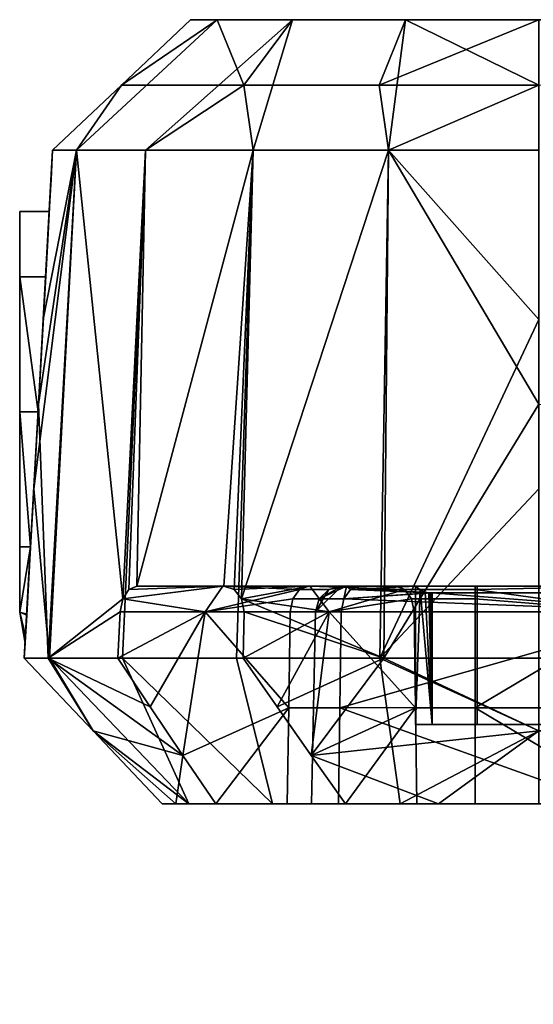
# Model space of a CAD drawing. Header units: millimetres. Extents: x 361 to 639, y 52 to 64.
# Tile 1 of 35: x 360.79 to 366.69, y 52.12 to 63.42. Entities that reach past the tile are written whole.
import ezdxf

# ---------------------------------------------------------------- set-up
doc = ezdxf.new("R2010")
doc.units = ezdxf.units.MM
doc.layers.add('NEOmini_Filter', color=7, linetype='Continuous', true_color=0x000000)

msp = doc.modelspace()

# ---------------------------------------------------------------- meshes
at = {"layer": 'NEOmini_Filter', "color": 18, "true_color": 0x000000}
mesh = msp.add_polyface(dxfattribs=at)
corners = [(361.961, 62.667, -111.45), (362.753, 63.416, -86.17), (362.753, 63.416, -111.45), (362.753, 63.416, -60.89), (361.169, 61.919, -48.25), (361.961, 62.667, 14.95), (362.753, 63.416, -35.61), (362.753, 63.416, 14.95), (362.753, 63.416, -10.33), (361.169, 61.919, -98.81), (361.169, 61.919, -111.45), (361.169, 61.919, -86.17), (361.169, 61.919, -73.53), (361.169, 61.919, -60.89), (361.169, 61.919, -35.61), (361.169, 61.919, -22.97), (361.169, 61.919, -10.33), (361.169, 61.919, 2.31), (361.169, 61.919, 14.95), (363.924, 63.416, 17.776), (363.057, 63.416, 16.48), (361.443, 61.919, 16.674), (362.235, 61.919, 18.23), (361.961, 62.667, 14.95), (362.753, 63.416, 14.95), (361.169, 61.919, 14.95), (363.47, 61.919, 19.465), (361.123, 61.086, -3.107), (361.169, 61.919, 14.95), (361.169, 61.919, 2.31), (361.123, 61.086, -21.164), (361.169, 61.919, -10.33), (361.169, 61.919, -22.97), (361.169, 61.919, -35.61), (361.123, 61.086, -39.221), (361.169, 61.919, -48.25), (361.169, 61.919, -60.89), (361.169, 61.919, -73.53), (361.123, 61.086, -75.336), (361.123, 61.086, -57.279), (361.146, 61.504, -86.285), (361.151, 61.585, -86.7), (361.151, 61.585, -88.25), (361.169, 61.919, -86.17), (361.151, 61.585, -89.8), (361.169, 61.919, -98.81), (361.133, 61.261, -85.918), (361.112, 60.894, -85.674), (361.146, 61.505, -90.213), (361.123, 61.086, -93.393), (361.133, 61.262, -90.581), (361.169, 61.919, -111.45), (361.112, 60.896, -90.825), (361.961, 62.667, -111.45), (362.753, 63.416, -111.45), (363.057, 63.416, -112.98), (363.364, 62.667, -114.836), (361.443, 61.919, -113.174), (361.169, 61.919, -111.45), (362.235, 61.919, -114.73), (363.47, 61.919, -115.965), (361.443, 61.919, -113.174), (361.007, 59.005, -111.45), (361.169, 61.919, -111.45), (361.13, 61.216, -89.8), (361.146, 61.505, -90.213), (361.133, 61.262, -90.581), (361.13, 61.216, -88.25), (361.151, 61.585, -89.8), (361.151, 61.585, -88.25), (361.151, 61.585, -86.7), (361.13, 61.216, -86.7), (361.133, 61.261, -85.918), (361.146, 61.504, -86.285), (361.13, 61.216, -88.25), (361.13, 61.216, -89.8), (360.791, 61.216, -89.8), (360.791, 61.216, -88.25), (360.791, 61.216, -86.7), (361.13, 61.216, -86.7)]
mesh.append_faces([[corners[k] for k in face] for face in [(0, 1, 2, 2), (3, 1, 0, 0), (0, 4, 5, 5), (6, 3, 0, 0), (7, 8, 5, 5), (6, 5, 8, 8), (6, 0, 5, 5), (9, 0, 10, 10), (0, 9, 11, 11), (0, 12, 13, 13), (0, 13, 4, 4), (0, 11, 12, 12), (5, 14, 15, 15), (5, 16, 17, 17), (5, 17, 18, 18), (5, 15, 16, 16), (5, 4, 14, 14), (19, 20, 21, 22), (23, 20, 24, 24), (21, 23, 25, 25), (21, 20, 23, 23), (26, 19, 22, 22), (27, 28, 29, 29), (30, 31, 32, 32), (27, 29, 31, 31), (30, 27, 31, 31), (32, 33, 34, 30), (34, 33, 35, 35), (36, 37, 38, 39), (39, 35, 36, 36), (35, 39, 34, 34), (38, 37, 40, 40), (37, 41, 40, 40), (42, 41, 43, 43), (43, 44, 42, 42), (44, 43, 45, 45), (46, 47, 38, 38), (40, 46, 38, 38), (37, 43, 41, 41), (48, 49, 50, 50), (45, 49, 48, 48), (45, 48, 44, 44), (51, 49, 45, 45), (49, 52, 50, 50), (53, 54, 55, 55), (53, 55, 56, 56), (57, 58, 53, 53), (53, 56, 59, 57), (59, 56, 60, 60), (61, 62, 63, 63), (64, 65, 66, 66), (67, 68, 64, 64), (65, 64, 68, 68), (69, 68, 67, 67), (70, 69, 71, 71), (72, 73, 71, 71), (70, 71, 73, 73), (71, 69, 67, 67), (74, 75, 76, 77), (77, 78, 79, 74)]], dxfattribs={"color": 18})
mesh = msp.add_polyface(dxfattribs=at)
corners = [(366.75, 63.416, 18.947), (377.946, 63.415, 11.352), (362.753, 63.416, 14.95), (365.22, 63.416, 18.643), (363.924, 63.416, 17.776), (363.057, 63.416, 16.48), (372.287, 63.414, 6.839), (370.349, 63.415, 3.756), (369.146, 63.415, 0.318), (368.738, 63.417, -25.775), (362.753, 63.416, -10.33), (368.738, 63.417, -3.301), (362.753, 63.416, -35.61), (368.739, 63.417, -48.249), (362.753, 63.416, -86.17), (368.739, 63.417, -70.723), (368.739, 63.418, -93.197), (369.146, 63.416, -96.816), (362.753, 63.416, -60.89), (362.753, 63.416, -111.45), (370.348, 63.415, -100.254), (372.286, 63.414, -103.338), (374.861, 63.414, -105.913), (363.057, 63.416, -112.98), (366.75, 63.416, -115.447), (363.924, 63.416, -114.276), (365.22, 63.416, -115.143), (366.75, 62.667, 19.739), (366.75, 63.416, 18.947), (365.22, 63.416, 18.643), (365.026, 61.919, 20.257), (366.75, 61.919, 20.531), (363.47, 61.919, 19.465), (363.924, 63.416, 17.776), (365.026, 61.919, 20.257), (366.75, 59.976, 20.639), (366.75, 61.919, 20.531), (364.925, 56.091, 20.567), (363.47, 61.919, 19.465), (363.278, 56.091, 19.728), (366.75, 56.091, 20.856), (366.75, 58.033, 20.748), (368.815, 63.416, -3.046), (370.107, 63.088, -3.066), (368.738, 63.417, -3.301), (370.17, 63.051, -3.3), (369.146, 63.415, 0.318), (370.17, 63.053, -48.25), (368.739, 63.417, -48.249), (368.738, 63.417, -25.775), (368.739, 63.417, -70.723), (370.17, 63.051, -3.3), (368.738, 63.417, -3.301), (370.17, 63.054, -93.2), (368.739, 63.418, -93.197), (369.146, 63.416, -96.816), (368.739, 63.418, -93.197), (370.17, 63.054, -93.2), (363.364, 62.667, -114.836), (363.057, 63.416, -112.98), (363.924, 63.416, -114.276), (364.917, 62.667, -115.874), (365.22, 63.416, -115.143), (366.75, 62.667, -116.239), (366.75, 63.416, -115.447), (365.026, 61.919, -116.757), (363.47, 61.919, -115.965), (366.75, 61.919, -117.031), (366.75, 59.005, -117.193), (365.026, 61.919, -116.757), (366.75, 61.919, -117.031), (363.338, 56.77, -116.225), (363.47, 61.919, -115.965), (364.97, 56.091, -117.082), (363.254, 56.876, -116.156), (365.336, 56.916, -109.636), (364.694, 56.916, -107.982), (364.487, 56.916, -108.481), (365.336, 56.916, -111.932), (364.487, 56.916, -110.33), (368.348, 56.916, -112.639), (367.87, 56.916, -113.713), (369.719, 56.916, -113.713), (370.218, 56.916, -113.506), (370.653, 56.916, -112.639)]
mesh.append_faces([[corners[k] for k in face] for face in [(0, 1, 2, 2), (3, 0, 4, 4), (0, 2, 5, 5), (4, 0, 5, 5), (2, 6, 7, 7), (8, 2, 7, 7), (9, 10, 11, 11), (8, 11, 10, 10), (10, 9, 12, 12), (8, 10, 2, 2), (9, 13, 12, 12), (14, 15, 16, 16), (14, 16, 17, 17), (15, 14, 18, 18), (12, 13, 18, 18), (13, 15, 18, 18), (19, 14, 17, 17), (20, 21, 19, 19), (21, 22, 19, 19), (23, 24, 25, 25), (25, 24, 26, 26), (19, 24, 23, 23), (19, 17, 20, 20), (27, 28, 29, 29), (30, 27, 29, 29), (27, 30, 31, 31), (32, 30, 29, 33), (34, 35, 36, 36), (37, 35, 34, 34), (34, 38, 39, 37), (37, 40, 41, 41), (35, 37, 41, 41), (42, 43, 44, 44), (45, 44, 43, 43), (46, 42, 44, 44), (46, 43, 42, 42), (47, 48, 49, 49), (47, 50, 48, 48), (51, 49, 52, 52), (47, 53, 50, 50), (53, 54, 50, 50), (51, 47, 49, 49), (55, 56, 57, 57), (58, 59, 60, 60), (61, 58, 60, 62), (63, 61, 64, 64), (62, 64, 61, 61), (58, 61, 65, 66), (65, 63, 67, 67), (65, 61, 63, 63), (68, 69, 70, 70), (69, 71, 72, 72), (68, 73, 69, 69), (71, 74, 72, 72), (73, 71, 69, 69), (75, 76, 77, 77), (78, 75, 79, 79), (80, 81, 82, 82), (83, 84, 80, 80), (82, 83, 80, 80)]], dxfattribs={"color": 18})
mesh = msp.add_polyface(dxfattribs=at)
corners = [(381.384, 63.416, 12.554), (377.946, 63.415, 11.352), (366.75, 63.416, 18.947), (362.753, 63.416, 14.95), (374.862, 63.414, 9.414), (372.287, 63.414, 6.839), (366.75, 63.416, -115.447), (362.753, 63.416, -111.45), (377.944, 63.415, -107.851), (366.75, 59.005, -117.193), (387.051, 56.091, -117.356), (366.75, 56.091, -117.356), (370.542, 63.053, 0), (375.061, 60.397, -3.3), (370.17, 63.051, -3.3), (371.638, 63.054, 3.135), (370.349, 63.415, 3.756), (373.405, 63.054, 5.947), (370.107, 63.088, -3.066), (370.542, 63.053, 0), (370.17, 63.051, -3.3), (369.146, 63.415, 0.318), (372.287, 63.414, 6.839), (370.17, 63.053, -48.25), (375.061, 60.398, -93.2), (370.17, 63.054, -93.2), (375.061, 60.397, -3.3), (370.17, 63.051, -3.3), (380.336, 57.742, -95.132), (371.639, 63.055, -99.634), (370.542, 63.055, -96.5), (375.061, 60.398, -93.2), (370.17, 63.054, -93.2), (369.146, 63.416, -96.816), (370.17, 63.054, -93.2), (370.542, 63.055, -96.5), (370.348, 63.415, -100.254), (371.639, 63.055, -99.634), (373.405, 63.055, -102.446), (372.286, 63.414, -103.338), (374.861, 63.414, -105.913), (369.719, 55.519, -114.036), (370.446, 55.519, -113.735), (370.43, 56.622, -113.718), (369.719, 56.622, -114.013), (370.446, 55.519, -113.735), (374.288, 56.622, -109.861), (370.43, 56.622, -113.718), (374.076, 56.916, -109.649), (372.147, 56.916, -111.577), (370.323, 56.877, -113.611), (370.218, 56.916, -113.506), (374.288, 56.622, -109.861), (370.4, 56.77, -113.689), (370.43, 56.622, -113.718), (369.719, 56.622, -114.013), (370.43, 56.622, -113.718), (370.4, 56.77, -113.689), (369.719, 56.77, -113.971), (370.323, 56.877, -113.611), (370.218, 56.916, -113.506), (369.989, 56.916, -113.659), (372.476, 54.29, -99.805), (372.181, 55.529, -100.038), (372.908, 56.622, -99.76), (372.197, 56.622, -100.055), (373.513, 56.877, -100.162), (373.59, 56.77, -100.084), (372.908, 56.879, -99.915), (373.62, 56.622, -100.055), (372.908, 56.622, -99.76), (373.221, 56.913, -100.088), (372.216, 56.74, -100.073), (372.266, 56.838, -100.123), (372.301, 56.836, -100.088), (372.197, 56.622, -100.055), (372.216, 56.74, -100.073), (368.896, 56.838, -103.493), (372.266, 56.838, -100.123), (372.197, 56.622, -100.055), (368.339, 56.622, -103.912), (368.339, 56.622, -103.912), (372.197, 56.622, -100.055), (372.181, 55.529, -100.038), (372.301, 55.327, -100.088), (372.301, 56.836, -100.088), (372.266, 56.838, -100.123), (368.914, 55.327, -103.475), (368.896, 56.838, -103.493), (372.908, 56.879, -99.915), (372.301, 56.836, -100.088), (372.301, 55.327, -100.088), (373.221, 56.913, -100.088), (373.221, 55.327, -100.088), (373.408, 56.916, -100.267), (373.221, 56.913, -100.088), (373.221, 55.327, -100.088), (370.218, 56.916, -113.506), (369.719, 56.916, -113.713), (369.989, 56.916, -113.659), (371.113, 56.916, -112.449), (370.653, 56.916, -112.639), (372.147, 56.916, -111.577), (374.076, 56.916, -109.649), (372.806, 56.916, -110.755), (371.113, 55.327, -112.449), (371.113, 56.916, -112.449), (372.806, 56.916, -110.755), (374.5, 55.327, -109.062), (371.113, 56.916, -112.449), (371.113, 55.327, -112.449), (370.653, 55.327, -112.639), (370.653, 56.916, -112.639)]
mesh.append_faces([[corners[k] for k in face] for face in [(0, 1, 2, 2), (3, 1, 4, 4), (5, 3, 4, 4), (6, 7, 8, 8), (9, 10, 11, 11), (12, 13, 14, 14), (15, 16, 17, 17), (18, 19, 20, 20), (19, 16, 15, 15), (21, 16, 19, 19), (21, 19, 18, 18), (22, 17, 16, 16), (23, 24, 25, 25), (26, 23, 27, 27), (28, 29, 30, 30), (31, 30, 32, 32), (33, 34, 35, 35), (36, 35, 37, 37), (38, 39, 37, 37), (37, 39, 36, 36), (38, 40, 39, 39), (33, 35, 36, 36), (41, 42, 43, 44), (45, 46, 47, 47), (48, 49, 50, 50), (49, 51, 50, 50), (52, 48, 53, 53), (53, 48, 50, 50), (52, 53, 54, 54), (55, 56, 57, 58), (59, 60, 61, 61), (61, 57, 59, 59), (61, 58, 57, 57), (62, 63, 64, 64), (65, 64, 63, 63), (66, 67, 68, 68), (67, 69, 70, 70), (71, 66, 68, 68), (72, 73, 74, 74), (72, 74, 68, 68), (75, 72, 70, 70), (68, 70, 72, 72), (67, 70, 68, 68), (76, 77, 78, 78), (79, 80, 76, 76), (81, 82, 83, 83), (84, 85, 86, 86), (87, 84, 86, 88), (89, 90, 91, 91), (92, 89, 93, 93), (91, 93, 89, 89), (94, 95, 96, 96), (97, 98, 99, 99), (100, 101, 97, 97), (97, 102, 100, 100), (102, 103, 104, 104), (100, 102, 104, 104), (105, 106, 107, 107), (105, 107, 108, 108), (109, 110, 111, 112)]], dxfattribs={"color": 18})
mesh = msp.add_polyface(dxfattribs=at)
corners = [(362.753, 63.416, -111.45), (374.861, 63.414, -105.913), (377.944, 63.415, -107.851), (366.75, 63.416, -115.447), (381.382, 63.415, -109.054), (366.75, 62.667, 19.739), (394.589, 63.416, 18.947), (366.75, 63.416, 18.947), (370.542, 63.053, 0), (380.336, 57.742, -1.368), (375.061, 60.397, -3.3), (371.638, 63.054, 3.135), (373.405, 63.054, 5.947), (375.753, 63.055, 8.295), (374.862, 63.414, 9.414), (378.565, 63.054, 10.062), (377.946, 63.415, 11.352), (372.287, 63.414, 6.839), (373.405, 63.054, 5.947), (370.17, 63.053, -48.25), (379.952, 57.742, -48.25), (375.061, 60.398, -93.2), (375.061, 60.397, -3.3), (366.75, 55.254, -116.564), (366.75, 56.091, -117.356), (387.051, 56.091, -117.356), (380.336, 57.742, -95.132), (381.431, 57.742, -96.769), (373.405, 63.055, -102.446), (375.061, 60.398, -93.2), (370.542, 63.055, -96.5), (371.639, 63.055, -99.634), (374.861, 63.414, -105.913), (373.405, 63.055, -102.446), (375.754, 63.055, -104.795), (378.566, 63.055, -106.562), (377.944, 63.415, -107.851), (378.162, 55.529, -106.019), (374.288, 56.622, -109.861), (370.446, 55.519, -113.735), (378.145, 56.622, -106.003), (376.004, 56.916, -107.72), (378.038, 56.877, -105.896), (377.933, 56.916, -105.791), (374.076, 56.916, -109.649), (378.116, 56.77, -105.973), (374.288, 56.622, -109.861), (378.145, 56.622, -106.003), (378.038, 56.877, -105.896), (378.086, 56.916, -105.562), (377.933, 56.916, -105.791), (375.649, 56.916, -102.51), (373.513, 56.877, -100.162), (373.408, 56.916, -100.267), (378.116, 56.77, -104.61), (378.038, 56.877, -104.687), (377.933, 56.916, -104.792), (377.89, 56.916, -104.753), (373.59, 56.77, -100.084), (375.128, 56.622, -101.563), (373.62, 56.622, -100.055), (376.637, 56.622, -103.072), (378.145, 56.622, -104.58), (378.167, 55.18, -104.559), (376.637, 56.622, -103.072), (378.145, 56.622, -104.58), (373.641, 55.18, -100.033), (373.62, 56.622, -100.055), (375.128, 56.622, -101.563), (375.176, 53.509, -101.518), (372.908, 56.622, -99.76), (373.62, 56.622, -100.055), (373.641, 55.18, -100.033), (373.373, 56.916, -100.235), (373.408, 56.916, -100.267), (373.513, 56.877, -100.162), (373.221, 56.913, -100.088), (377.887, 55.327, -104.755), (377.89, 56.916, -104.753), (375.649, 56.916, -102.51), (375.554, 55.327, -102.422), (373.408, 56.916, -100.267), (373.221, 56.913, -100.088), (373.373, 56.916, -100.235), (373.221, 55.327, -100.088), (376.004, 56.916, -107.72), (374.5, 56.916, -109.062), (374.076, 56.916, -109.649), (372.806, 56.916, -110.755), (376.194, 56.916, -107.368), (377.933, 56.916, -105.791), (377.887, 56.916, -105.674), (377.933, 56.916, -104.792), (377.89, 56.916, -104.753), (378.086, 56.916, -105.562), (377.89, 56.916, -104.753), (377.887, 55.327, -104.755), (377.887, 55.327, -105.674), (377.887, 56.916, -105.674), (374.5, 56.916, -109.062), (374.5, 55.327, -109.062), (372.806, 56.916, -110.755), (377.887, 55.327, -105.674), (376.194, 56.916, -107.368), (377.887, 56.916, -105.674)]
mesh.append_faces([[corners[k] for k in face] for face in [(0, 1, 2, 2), (3, 2, 4, 4), (5, 6, 7, 7), (8, 9, 10, 10), (9, 11, 12, 12), (8, 11, 9, 9), (13, 14, 15, 15), (16, 15, 14, 14), (17, 14, 13, 13), (17, 13, 18, 18), (19, 20, 21, 21), (19, 22, 20, 20), (23, 24, 25, 25), (26, 27, 28, 28), (29, 26, 30, 30), (31, 26, 28, 28), (32, 33, 34, 34), (35, 36, 34, 34), (32, 34, 36, 36), (37, 38, 39, 39), (40, 38, 37, 37), (41, 42, 43, 43), (44, 42, 41, 41), (42, 44, 45, 45), (46, 47, 45, 45), (45, 44, 46, 46), (48, 49, 50, 50), (51, 52, 53, 53), (54, 51, 55, 55), (56, 55, 57, 57), (51, 57, 55, 55), (58, 52, 51, 51), (59, 60, 58, 58), (59, 51, 61, 61), (62, 61, 54, 54), (61, 51, 54, 54), (58, 51, 59, 59), (63, 64, 65, 65), (66, 67, 68, 68), (64, 69, 68, 68), (70, 71, 72, 72), (73, 74, 75, 75), (76, 73, 75, 75), (77, 78, 79, 79), (79, 80, 77, 77), (80, 79, 81, 81), (82, 81, 83, 83), (80, 81, 84, 84), (85, 86, 87, 87), (88, 87, 86, 86), (86, 85, 89, 89), (90, 91, 89, 89), (92, 93, 91, 91), (90, 89, 85, 85), (94, 91, 90, 90), (95, 96, 97, 98), (99, 100, 101, 101), (102, 103, 104, 104), (103, 102, 100, 100), (99, 103, 100, 100)]], dxfattribs={"color": 18})
mesh = msp.add_polyface(dxfattribs=at)
corners = [(360.791, 56.616, -88.25), (360.791, 56.616, -86.7), (360.791, 57.366, -85.95), (360.791, 58.916, -85.95), (360.791, 58.916, -90.55), (360.791, 57.366, -90.55), (360.791, 56.616, -89.8), (361.133, 56.091, 16.775), (360.952, 58.033, 14.95), (360.844, 56.091, 14.95), (360.937, 57.756, -21.164), (360.937, 57.756, -3.107), (360.983, 58.588, -3.107), (360.983, 58.588, -21.164), (360.89, 56.923, -21.164), (360.89, 56.923, -3.107), (360.937, 57.756, -39.221), (360.983, 58.588, -39.221), (360.89, 56.923, -39.221), (360.937, 57.756, -57.279), (360.983, 58.588, -57.279), (360.89, 56.923, -57.279), (360.937, 57.756, -75.336), (360.983, 58.588, -75.336), (360.89, 56.923, -75.336), (360.952, 58.033, 14.95), (360.844, 56.091, 14.95), (360.871, 56.582, -85.915), (360.844, 56.091, -73.53), (360.915, 57.372, -85.585), (360.892, 56.954, -85.666), (361.002, 58.922, -85.588), (360.89, 56.923, -93.393), (360.915, 57.372, -90.915), (360.937, 57.756, -93.393), (360.872, 56.594, -90.596), (360.893, 56.966, -90.839), (360.844, 56.091, -111.45), (361.007, 59.005, -111.45), (361.002, 58.922, -90.912), (363.122, 56.916, -114.079), (362.044, 56.876, -114.946), (362.137, 56.916, -115.064), (364.003, 56.877, -112.989), (362.92, 56.622, -113.857), (361.975, 56.77, -114.862), (361.944, 56.622, -114.833), (362.235, 61.919, -114.73), (362.137, 56.916, -115.064), (362.044, 56.876, -114.946), (361.118, 56.091, -113.23), (360.844, 56.091, -111.45), (361.007, 59.005, -111.45), (361.975, 56.77, -114.862), (361.944, 56.622, -114.833), (361.443, 61.919, -113.174), (363.47, 61.919, -115.965), (363.254, 56.876, -116.156), (363.136, 56.916, -116.063), (360.872, 56.594, -90.596), (360.858, 56.344, -90.225), (360.791, 56.616, -89.8), (360.915, 57.366, -90.55), (360.915, 57.372, -90.915), (360.893, 56.966, -90.839), (361.002, 58.916, -90.55), (361.002, 58.922, -90.912), (360.791, 56.616, -88.25), (360.853, 56.26, -86.7), (360.791, 56.616, -86.7), (360.858, 56.339, -86.287), (360.871, 56.582, -85.915), (360.915, 57.366, -85.95), (360.892, 56.954, -85.666), (360.915, 57.372, -85.585), (361.002, 58.916, -85.95), (361.002, 58.922, -85.588), (360.915, 57.366, -90.55), (360.791, 56.616, -89.8), (360.791, 57.366, -90.55), (360.915, 57.366, -85.95), (360.791, 57.366, -85.95), (360.791, 56.616, -86.7), (360.915, 57.366, -85.95), (360.791, 58.916, -85.95), (360.791, 57.366, -85.95), (361.002, 58.916, -85.95), (360.791, 57.366, -90.55), (360.791, 58.916, -90.55), (360.915, 57.366, -90.55), (364.121, 56.916, -115.078), (363.122, 56.916, -114.079), (362.137, 56.916, -115.064), (363.136, 56.916, -116.063)]
mesh.append_faces([[corners[k] for k in face] for face in [(0, 1, 2, 2), (3, 4, 0, 0), (5, 6, 4, 4), (0, 4, 6, 6), (3, 0, 2, 2), (7, 8, 9, 9), (10, 11, 12, 13), (14, 15, 11, 10), (16, 10, 13, 17), (18, 14, 10, 16), (19, 16, 17, 20), (21, 18, 16, 19), (22, 19, 20, 23), (24, 21, 19, 22), (11, 25, 12, 12), (25, 11, 15, 15), (26, 25, 15, 15), (27, 28, 24, 24), (24, 22, 29, 29), (24, 29, 30, 30), (30, 27, 24, 24), (22, 31, 29, 29), (32, 33, 34, 34), (32, 35, 36, 36), (34, 37, 32, 32), (32, 36, 33, 33), (34, 38, 37, 37), (39, 34, 33, 33), (40, 41, 42, 42), (40, 43, 44, 44), (45, 41, 40, 40), (44, 46, 45, 45), (45, 40, 44, 44), (47, 48, 49, 49), (50, 51, 52, 52), (50, 53, 54, 54), (55, 53, 50, 50), (47, 49, 53, 53), (56, 57, 58, 58), (48, 56, 58, 58), (59, 60, 61, 61), (62, 63, 64, 64), (62, 59, 61, 61), (63, 62, 65, 65), (65, 66, 63, 63), (64, 59, 62, 62), (67, 68, 69, 69), (69, 70, 71, 71), (71, 72, 69, 69), (71, 73, 72, 72), (73, 74, 72, 72), (75, 72, 74, 74), (76, 75, 74, 74), (77, 78, 79, 79), (80, 81, 82, 82), (83, 84, 85, 85), (86, 84, 83, 83), (87, 88, 89, 89), (90, 91, 92, 92), (93, 90, 92, 92)]], dxfattribs={"color": 18})
mesh = msp.add_polyface(dxfattribs=at)
corners = [(360.791, 61.216, -86.7), (360.791, 58.916, -85.95), (360.791, 60.466, -85.95), (360.791, 61.216, -88.25), (360.791, 61.216, -89.8), (360.791, 60.466, -90.55), (360.791, 58.916, -90.55), (361.972, 56.091, 18.422), (363.278, 56.091, 19.728), (363.47, 61.919, 19.465), (362.235, 61.919, 18.23), (361.443, 61.919, 16.674), (361.133, 56.091, 16.775), (361.169, 61.919, 14.95), (361.061, 59.976, 14.95), (360.952, 58.033, 14.95), (361.076, 60.253, -21.164), (361.076, 60.253, -3.107), (361.123, 61.086, -3.107), (361.123, 61.086, -21.164), (361.03, 59.421, -21.164), (361.03, 59.421, -3.107), (360.983, 58.588, -21.164), (360.983, 58.588, -3.107), (361.076, 60.253, -39.221), (361.123, 61.086, -39.221), (361.03, 59.421, -39.221), (360.983, 58.588, -39.221), (361.076, 60.253, -57.279), (361.123, 61.086, -57.279), (361.03, 59.421, -57.279), (360.983, 58.588, -57.279), (361.076, 60.253, -75.336), (361.123, 61.086, -75.336), (361.03, 59.421, -75.336), (360.983, 58.588, -75.336), (361.061, 59.976, 14.95), (361.169, 61.919, 14.95), (360.952, 58.033, 14.95), (361.089, 60.472, -85.591), (361.002, 58.922, -85.588), (360.937, 57.756, -75.336), (361.112, 60.894, -85.674), (361.123, 61.086, -93.393), (361.089, 60.472, -90.909), (361.112, 60.896, -90.825), (361.03, 59.421, -93.393), (361.169, 61.919, -111.45), (361.007, 59.005, -111.45), (361.002, 58.922, -90.912), (360.983, 58.588, -93.393), (360.937, 57.756, -93.393), (362.235, 61.919, -114.73), (361.975, 56.77, -114.862), (361.443, 61.919, -113.174), (363.47, 61.919, -115.965), (362.137, 56.916, -115.064), (361.118, 56.091, -113.23), (361.007, 59.005, -111.45), (361.088, 60.466, -90.55), (361.089, 60.472, -90.909), (361.002, 58.922, -90.912), (361.133, 61.262, -90.581), (361.112, 60.896, -90.825), (361.13, 61.216, -89.8), (361.089, 60.472, -85.591), (361.112, 60.894, -85.674), (361.088, 60.466, -85.95), (361.133, 61.261, -85.918), (361.002, 58.922, -85.588), (361.002, 58.916, -85.95), (361.13, 61.216, -86.7), (361.002, 58.916, -90.55), (361.088, 60.466, -85.95), (360.791, 60.466, -85.95), (361.002, 58.916, -85.95), (360.791, 58.916, -85.95), (361.13, 61.216, -86.7), (360.791, 61.216, -86.7), (360.791, 60.466, -85.95), (361.088, 60.466, -85.95), (361.088, 60.466, -90.55), (360.791, 60.466, -90.55), (360.791, 61.216, -89.8), (361.13, 61.216, -89.8), (361.002, 58.916, -90.55), (360.915, 57.366, -90.55), (360.791, 58.916, -90.55), (360.791, 60.466, -90.55), (361.088, 60.466, -90.55)]
mesh.append_faces([[corners[k] for k in face] for face in [(0, 1, 2, 2), (3, 1, 0, 0), (4, 5, 3, 3), (3, 5, 6, 6), (1, 3, 6, 6), (7, 8, 9, 10), (10, 11, 12, 7), (11, 13, 14, 14), (14, 15, 11, 11), (12, 11, 15, 15), (16, 17, 18, 19), (20, 21, 17, 16), (22, 23, 21, 20), (24, 16, 19, 25), (26, 20, 16, 24), (27, 22, 20, 26), (28, 24, 25, 29), (30, 26, 24, 28), (31, 27, 26, 30), (32, 28, 29, 33), (34, 30, 28, 32), (35, 31, 30, 34), (17, 36, 18, 18), (37, 18, 36, 36), (36, 17, 21, 21), (38, 36, 21, 23), (39, 32, 33, 33), (35, 40, 41, 41), (35, 34, 40, 40), (42, 39, 33, 33), (39, 34, 32, 32), (43, 44, 45, 45), (43, 46, 44, 44), (46, 43, 47, 48), (34, 39, 40, 40), (44, 46, 49, 49), (50, 46, 48, 48), (51, 50, 48, 48), (49, 46, 50, 50), (49, 50, 51, 51), (52, 53, 54, 54), (55, 56, 52, 52), (57, 58, 54, 54), (59, 60, 61, 61), (62, 63, 59, 59), (60, 59, 63, 63), (59, 64, 62, 62), (65, 66, 67, 67), (68, 67, 66, 66), (67, 69, 65, 65), (69, 67, 70, 70), (67, 68, 71, 71), (59, 61, 72, 72), (73, 74, 75, 75), (76, 75, 74, 74), (77, 78, 79, 80), (81, 82, 83, 84), (85, 86, 87, 87), (85, 88, 89, 89), (87, 88, 85, 85)]], dxfattribs={"color": 18})
mesh = msp.add_polyface(dxfattribs=at)
corners = [(364.121, 56.916, -115.078), (365.211, 56.877, -114.197), (365.107, 56.916, -114.092), (363.136, 56.916, -116.063), (363.254, 56.876, -116.156), (363.338, 56.77, -116.225), (364.343, 56.622, -115.28), (365.289, 56.77, -114.274), (364.108, 56.916, -113.093), (364.003, 56.877, -112.989), (363.122, 56.916, -114.079), (362.92, 56.622, -113.857), (363.926, 56.77, -112.911), (364.97, 56.091, -117.082), (366.75, 59.005, -117.193), (366.75, 56.091, -117.356), (369.989, 56.916, -113.659), (369.719, 56.916, -113.713), (369.719, 56.877, -113.861), (369.719, 56.77, -113.971), (367.87, 56.916, -113.713), (369.719, 56.877, -113.861), (369.719, 56.916, -113.713), (366.021, 56.916, -113.713), (366.021, 56.877, -113.861), (367.87, 56.622, -114.013), (366.021, 56.77, -113.971), (369.719, 56.77, -113.971), (365.211, 56.877, -114.197), (366.021, 56.877, -113.861), (366.021, 56.916, -113.713), (365.107, 56.916, -114.092), (365.289, 56.77, -114.274), (366.021, 56.77, -113.971), (363.926, 56.77, -112.911), (364.229, 56.77, -112.179), (364.187, 56.622, -112.179), (363.896, 56.622, -112.881), (364.108, 56.916, -113.093), (364.487, 56.916, -112.179), (364.339, 56.877, -112.179), (364.003, 56.877, -112.989), (364.487, 56.916, -110.33), (364.339, 56.877, -112.179), (364.487, 56.916, -112.179), (364.487, 56.916, -108.481), (364.339, 56.877, -108.481), (364.187, 56.622, -110.33), (364.229, 56.77, -112.179), (364.187, 56.622, -112.179), (364.187, 56.622, -108.481), (364.229, 56.77, -108.481), (364.541, 56.916, -108.211), (364.694, 56.916, -107.982), (364.589, 56.877, -107.877), (364.482, 56.622, -107.77), (364.187, 56.622, -108.481), (364.229, 56.77, -108.481), (364.511, 56.77, -107.8), (364.339, 56.877, -108.481), (364.487, 56.916, -108.481), (365.336, 56.916, -107.322), (364.694, 56.916, -107.982), (365.336, 56.916, -107.34), (365.387, 56.874, -107.072), (364.589, 56.877, -107.877), (365.447, 56.848, -106.959), (365.486, 56.84, -106.907), (365.508, 56.838, -106.882), (364.511, 56.77, -107.8), (365.519, 56.838, -106.871), (365.527, 56.838, -106.863), (368.339, 56.622, -103.912), (368.896, 56.838, -103.493), (372.216, 56.74, -100.073), (363.122, 56.916, -114.079), (365.107, 56.916, -114.092), (364.108, 56.916, -113.093), (366.021, 56.916, -113.713), (366.043, 56.916, -112.639), (367.87, 56.916, -113.713), (368.348, 56.916, -112.639), (364.121, 56.916, -115.078), (364.487, 56.916, -112.179), (364.487, 56.916, -110.33), (365.336, 56.916, -109.636), (364.487, 56.916, -108.481), (364.694, 56.916, -107.982), (364.541, 56.916, -108.211), (365.336, 56.916, -111.932), (365.336, 56.916, -107.34)]
mesh.append_faces([[corners[k] for k in face] for face in [(0, 1, 2, 2), (3, 4, 0, 0), (0, 4, 5, 5), (6, 1, 0, 0), (6, 0, 5, 5), (7, 1, 6, 6), (8, 9, 10, 10), (11, 9, 12, 12), (13, 14, 15, 15), (16, 17, 18, 18), (19, 16, 18, 18), (20, 21, 22, 22), (23, 24, 20, 20), (20, 24, 25, 25), (25, 21, 20, 20), (25, 24, 26, 26), (27, 21, 25, 25), (28, 29, 30, 31), (32, 33, 29, 28), (34, 35, 36, 37), (38, 39, 40, 41), (41, 40, 35, 34), (42, 43, 44, 44), (45, 46, 42, 42), (42, 46, 47, 47), (48, 43, 42, 42), (47, 49, 48, 48), (50, 47, 51, 51), (47, 46, 51, 51), (48, 42, 47, 47), (52, 53, 54, 54), (55, 56, 57, 58), (58, 52, 54, 54), (59, 60, 52, 52), (52, 57, 59, 59), (52, 58, 57, 57), (61, 62, 63, 63), (64, 65, 61, 61), (62, 61, 65, 65), (65, 64, 66, 66), (67, 68, 69, 69), (67, 65, 66, 66), (69, 65, 67, 67), (69, 70, 71, 71), (72, 69, 71, 71), (69, 68, 70, 70), (73, 74, 72, 72), (72, 71, 73, 73), (75, 76, 77, 77), (76, 78, 77, 77), (79, 78, 80, 80), (81, 79, 80, 80), (78, 79, 77, 77), (82, 76, 75, 75), (83, 77, 79, 79), (84, 85, 86, 86), (86, 87, 88, 88), (89, 84, 83, 83), (79, 89, 83, 83), (90, 87, 85, 85)]], dxfattribs={"color": 18})
mesh = msp.add_polyface(dxfattribs=at)
corners = [(361.635, 55.254, 14.95), (362.427, 54.416, 14.95), (362.731, 54.416, 16.541), (361.133, 56.091, 16.775), (360.844, 56.091, 14.95), (361.972, 56.091, 18.422), (363.693, 54.416, 18.007), (363.278, 56.091, 19.728), (361.635, 55.254, -111.45), (360.844, 56.091, -98.81), (360.844, 56.091, -111.45), (360.844, 56.091, -73.53), (360.844, 56.091, -86.17), (360.844, 56.091, -48.25), (360.844, 56.091, -60.89), (361.635, 55.254, 14.95), (360.844, 56.091, -22.97), (360.844, 56.091, -35.61), (360.844, 56.091, -10.33), (362.427, 54.416, -79.85), (362.427, 54.416, -111.45), (362.427, 54.416, -48.25), (360.844, 56.091, 14.95), (360.844, 56.091, 2.31), (362.427, 54.416, 14.95), (362.427, 54.416, -16.65), (360.844, 56.091, 2.31), (360.844, 56.091, 14.95), (360.89, 56.923, -3.107), (360.844, 56.091, -22.97), (360.844, 56.091, -10.33), (360.89, 56.923, -21.164), (360.844, 56.091, -35.61), (360.89, 56.923, -39.221), (360.89, 56.923, -57.279), (360.844, 56.091, -60.89), (360.844, 56.091, -48.25), (360.844, 56.091, -73.53), (360.89, 56.923, -75.336), (360.871, 56.582, -85.915), (360.858, 56.339, -86.287), (360.844, 56.091, -86.17), (360.853, 56.26, -86.7), (360.853, 56.26, -88.25), (360.853, 56.26, -89.8), (360.844, 56.091, -98.81), (360.858, 56.344, -90.225), (360.89, 56.923, -93.393), (360.844, 56.091, -111.45), (360.872, 56.594, -90.596), (361.118, 56.091, -113.23), (362.29, 55.531, -114.454), (362.665, 54.973, -114.063), (361.917, 56.091, -114.845), (363.041, 54.416, -113.67), (362.584, 54.416, -112.602), (361.635, 55.254, -111.45), (362.427, 54.416, -111.45), (360.844, 56.091, -111.45), (362.665, 54.973, -114.063), (363.879, 55.519, -112.865), (363.041, 54.416, -113.67), (361.917, 56.091, -114.845), (361.944, 56.622, -114.833), (362.92, 56.622, -113.857), (362.29, 55.531, -114.454), (361.944, 56.622, -114.833), (361.917, 56.091, -114.845), (361.118, 56.091, -113.23), (360.791, 56.616, -89.8), (360.858, 56.344, -90.225), (360.853, 56.26, -89.8), (360.853, 56.26, -88.25), (360.791, 56.616, -88.25), (360.858, 56.339, -86.287), (360.791, 56.616, -86.7), (360.853, 56.26, -86.7), (364.141, 54.416, -110.33), (364.141, 54.416, -108.481), (362.427, 54.416, -111.45), (363.041, 54.416, -113.67), (363.863, 54.416, -112.849), (362.584, 54.416, -112.602)]
mesh.append_faces([[corners[k] for k in face] for face in [(0, 1, 2, 2), (3, 0, 2, 2), (0, 3, 4, 4), (2, 5, 3, 3), (5, 2, 6, 6), (5, 6, 7, 7), (8, 9, 10, 10), (8, 11, 12, 12), (12, 9, 8, 8), (8, 13, 14, 14), (15, 16, 17, 17), (15, 18, 16, 16), (17, 13, 15, 15), (14, 11, 8, 8), (19, 8, 20, 20), (8, 19, 21, 21), (15, 8, 21, 21), (15, 22, 23, 23), (24, 15, 25, 25), (15, 23, 18, 18), (15, 21, 25, 25), (8, 15, 13, 13), (26, 27, 28, 28), (29, 30, 31, 31), (28, 30, 26, 26), (32, 29, 31, 33), (28, 31, 30, 30), (33, 34, 35, 36), (36, 32, 33, 33), (37, 35, 34, 38), (39, 40, 37, 37), (41, 37, 42, 42), (42, 37, 40, 40), (41, 43, 44, 44), (41, 42, 43, 43), (45, 41, 44, 44), (44, 46, 45, 45), (45, 47, 48, 48), (49, 47, 45, 45), (46, 49, 45, 45), (50, 51, 52, 52), (51, 50, 53, 53), (54, 55, 52, 52), (56, 55, 57, 57), (58, 50, 56, 56), (56, 50, 52, 52), (55, 56, 52, 52), (59, 60, 61, 61), (62, 63, 64, 64), (59, 65, 64, 64), (62, 64, 65, 65), (60, 59, 64, 64), (66, 67, 68, 68), (69, 70, 71, 71), (71, 72, 69, 69), (73, 69, 72, 72), (74, 75, 76, 76), (73, 72, 76, 76), (77, 78, 79, 79), (80, 81, 82, 82)]], dxfattribs={"color": 18})
mesh = msp.add_polyface(dxfattribs=at)
corners = [(363.693, 54.416, 18.007), (365.159, 54.416, 18.969), (364.925, 56.091, 20.567), (363.278, 56.091, 19.728), (366.75, 55.254, 20.065), (364.343, 56.622, -115.28), (365.319, 56.622, -114.304), (365.289, 56.77, -114.274), (363.367, 56.622, -116.256), (363.338, 56.77, -116.225), (363.879, 55.519, -112.865), (363.863, 54.416, -112.849), (363.041, 54.416, -113.67), (362.92, 56.622, -113.857), (363.896, 56.622, -112.881), (363.896, 56.622, -112.881), (362.92, 56.622, -113.857), (363.926, 56.77, -112.911), (364.97, 56.091, -117.082), (363.367, 56.622, -116.256), (363.338, 56.77, -116.225), (363.355, 56.091, -116.283), (364.343, 56.622, -115.28), (363.355, 56.091, -116.283), (363.746, 55.531, -115.91), (364.137, 54.973, -115.535), (363.367, 56.622, -116.256), (365.335, 55.519, -114.321), (365.319, 56.622, -114.304), (365.351, 54.416, -114.337), (364.53, 54.416, -115.159), (364.137, 54.973, -115.535), (366.75, 55.254, -116.564), (365.598, 54.416, -115.616), (364.97, 56.091, -117.082), (363.355, 56.091, -116.283), (363.746, 55.531, -115.91), (364.53, 54.416, -115.159), (365.335, 55.519, -114.321), (365.351, 54.416, -114.337), (366.021, 54.416, -114.059), (366.021, 55.519, -114.036), (365.319, 56.622, -114.304), (366.021, 56.622, -114.013), (365.319, 56.622, -114.304), (366.021, 56.622, -114.013), (366.021, 56.77, -113.971), (365.289, 56.77, -114.274), (364.164, 55.519, -112.179), (364.164, 55.519, -108.481), (364.141, 54.416, -110.33), (364.141, 54.416, -108.481), (364.187, 56.622, -110.33), (364.187, 56.622, -108.481), (364.187, 56.622, -112.179), (364.141, 54.416, -112.179), (364.164, 55.519, -112.179), (364.141, 54.416, -112.179), (363.863, 54.416, -112.849), (363.879, 55.519, -112.865), (364.187, 56.622, -112.179), (363.896, 56.622, -112.881), (364.465, 55.519, -107.754), (364.164, 55.519, -108.481), (364.187, 56.622, -108.481), (364.482, 56.622, -107.77), (364.449, 54.416, -107.737), (364.141, 54.416, -108.481), (362.731, 54.416, 16.541), (362.427, 54.416, 14.95), (366.75, 54.416, 19.273), (368.75, 54.416, -2.3), (362.427, 54.416, -16.65), (362.427, 54.416, -48.25), (368.75, 54.416, -23.836), (368.75, 54.416, -66.907), (362.427, 54.416, -79.85), (363.693, 54.416, 18.007), (369.27, 54.416, 1.647), (368.75, 54.416, -45.371), (365.159, 54.416, 18.969), (368.75, 54.416, -88.443), (364.449, 54.416, -107.737), (362.427, 54.416, -111.45), (364.141, 54.416, -108.481), (362.584, 54.416, -112.602), (364.141, 54.416, -112.179), (363.863, 54.416, -112.849), (364.141, 54.416, -110.33), (364.53, 54.416, -115.159), (365.598, 54.416, -115.616), (366.75, 54.416, -115.773), (365.336, 55.327, -107.322), (365.336, 56.916, -107.322), (365.336, 56.916, -107.34), (365.336, 55.327, -109.627), (365.336, 56.916, -109.636), (365.336, 56.916, -111.932), (365.336, 55.327, -111.932), (365.447, 56.848, -106.959), (365.387, 56.874, -107.072), (365.527, 55.327, -106.863), (365.336, 55.327, -107.322), (365.336, 56.916, -107.322), (365.519, 56.838, -106.871), (365.527, 56.838, -106.863), (365.508, 56.838, -106.882), (365.486, 56.84, -106.907), (365.336, 55.327, -111.932), (365.336, 56.916, -111.932), (366.043, 56.916, -112.639), (366.043, 55.327, -112.639)]
mesh.append_faces([[corners[k] for k in face] for face in [(0, 1, 2, 3), (2, 1, 4, 4), (5, 6, 7, 7), (8, 5, 9, 9), (10, 11, 12, 12), (13, 14, 10, 10), (15, 16, 17, 17), (18, 19, 20, 20), (19, 18, 21, 21), (22, 23, 24, 24), (24, 25, 22, 22), (26, 23, 22, 22), (27, 28, 22, 22), (29, 27, 30, 30), (27, 25, 30, 30), (22, 25, 27, 27), (31, 32, 33, 33), (32, 31, 34, 34), (35, 34, 36, 36), (31, 36, 34, 34), (37, 31, 33, 33), (38, 39, 40, 41), (42, 38, 41, 43), (44, 45, 46, 47), (48, 49, 50, 50), (49, 51, 50, 50), (52, 53, 49, 49), (48, 54, 52, 52), (48, 50, 55, 55), (52, 49, 48, 48), (56, 57, 58, 59), (60, 56, 59, 61), (62, 63, 64, 65), (66, 67, 63, 62), (68, 69, 70, 70), (71, 69, 72, 72), (72, 73, 74, 74), (75, 73, 76, 76), (70, 77, 68, 68), (71, 78, 69, 69), (79, 74, 73, 73), (80, 77, 70, 70), (81, 75, 76, 76), (82, 83, 84, 84), (83, 85, 86, 86), (85, 87, 86, 86), (86, 88, 83, 83), (76, 83, 82, 82), (89, 90, 91, 91), (92, 93, 94, 94), (95, 92, 94, 96), (96, 97, 98, 95), (99, 100, 101, 101), (102, 101, 100, 100), (102, 100, 103, 103), (104, 101, 105, 105), (101, 106, 107, 107), (101, 104, 106, 106), (99, 101, 107, 107), (108, 109, 110, 111)]], dxfattribs={"color": 18})
mesh = msp.add_polyface(dxfattribs=at)
corners = [(366.75, 55.254, 20.065), (365.159, 54.416, 18.969), (366.75, 54.416, 19.273), (364.925, 56.091, 20.567), (366.75, 56.091, 20.856), (369.27, 54.416, 1.647), (369.005, 54.616, 0.475), (369.821, 54.616, 3.313), (368.75, 54.416, -2.3), (368.75, 54.616, -2.3), (371.394, 54.421, 1.024), (369.821, 54.616, 3.313), (369.005, 54.616, 0.475), (368.75, 54.616, -45.37), (368.75, 54.616, -2.3), (368.75, 54.416, -2.3), (368.75, 54.416, -23.836), (368.75, 54.616, -88.439), (368.75, 54.416, -45.371), (368.75, 54.416, -66.907), (368.75, 54.616, -94.2), (368.75, 54.416, -88.443), (368.75, 54.416, -94.2), (370.963, 54.423, -2.3), (368.75, 54.616, -2.3), (368.75, 54.616, -45.37), (370.963, 54.423, -94.2), (368.75, 54.616, -88.439), (368.75, 54.616, -94.2), (366.75, 55.254, -116.564), (371.823, 54.416, -115.773), (366.75, 54.416, -115.773), (366.75, 55.254, -116.564), (366.75, 54.416, -115.773), (365.598, 54.416, -115.616), (364.97, 56.091, -117.082), (366.75, 56.091, -117.356), (366.021, 55.519, -114.036), (367.87, 56.622, -114.013), (366.021, 56.622, -114.013), (366.021, 54.416, -114.059), (367.87, 54.416, -114.059), (369.719, 55.519, -114.036), (369.719, 54.416, -114.059), (369.719, 56.622, -114.013), (367.87, 56.622, -114.013), (369.719, 56.622, -114.013), (369.719, 56.77, -113.971), (366.021, 56.622, -114.013), (366.021, 56.77, -113.971), (364.482, 56.622, -107.77), (364.511, 56.77, -107.8), (368.339, 56.622, -103.912), (364.465, 55.519, -107.754), (364.482, 56.622, -107.77), (368.339, 56.622, -103.912), (372.181, 55.529, -100.038), (367.543, 54.416, -104.643), (370.64, 54.616, -101.553), (364.449, 54.416, -107.737), (370.637, 54.416, -101.549), (370.98, 54.422, -94.867), (368.75, 54.616, -94.2), (368.858, 54.616, -96.008), (369.197, 54.616, -97.866), (371.392, 54.422, -97.525), (369.229, 54.416, -97.994), (369.824, 54.416, -99.823), (369.789, 54.616, -99.731), (369.197, 54.616, -97.866), (368.858, 54.616, -96.008), (368.869, 54.416, -96.104), (368.75, 54.416, -94.2), (368.75, 54.616, -94.2), (362.427, 54.416, -16.65), (368.75, 54.416, -23.836), (368.75, 54.416, -2.3), (368.75, 54.416, -45.371), (362.427, 54.416, -48.25), (368.75, 54.416, -66.907), (362.427, 54.416, -79.85), (364.449, 54.416, -107.737), (368.75, 54.416, -94.2), (368.869, 54.416, -96.104), (367.543, 54.416, -104.643), (369.229, 54.416, -97.994), (368.75, 54.416, -88.443), (362.427, 54.416, 14.95), (369.27, 54.416, 1.647), (370.793, 54.416, 5.325), (370.637, 54.416, -101.549), (369.824, 54.416, -99.823), (365.351, 54.416, -114.337), (364.53, 54.416, -115.159), (367.87, 54.416, -114.059), (371.823, 54.416, -115.773), (366.75, 54.416, -115.773), (369.719, 54.416, -114.059), (366.021, 54.416, -114.059), (368.896, 56.838, -103.493), (365.527, 56.838, -106.863), (365.527, 55.327, -106.863), (368.914, 55.327, -103.475), (375.554, 55.327, -102.422), (365.336, 55.327, -109.627), (368.348, 55.327, -112.639), (365.336, 55.327, -111.932), (366.043, 55.327, -112.639), (365.336, 55.327, -107.322), (368.914, 55.327, -103.475), (365.527, 55.327, -106.863), (368.348, 55.327, -112.639), (366.043, 55.327, -112.639), (366.043, 56.916, -112.639), (368.348, 56.916, -112.639), (370.653, 56.916, -112.639), (370.653, 55.327, -112.639)]
mesh.append_faces([[corners[k] for k in face] for face in [(0, 1, 2, 2), (3, 0, 4, 4), (5, 6, 7, 7), (8, 9, 6, 5), (10, 11, 12, 12), (13, 14, 15, 16), (17, 13, 18, 19), (20, 17, 21, 22), (13, 16, 18, 18), (17, 19, 21, 21), (23, 24, 25, 25), (26, 25, 27, 27), (28, 26, 27, 27), (29, 30, 31, 31), (32, 33, 34, 34), (32, 35, 36, 36), (37, 38, 39, 39), (37, 40, 41, 41), (42, 38, 37, 37), (37, 41, 42, 42), (42, 41, 43, 43), (44, 38, 42, 42), (45, 46, 47, 47), (48, 45, 49, 49), (50, 51, 52, 52), (53, 54, 55, 55), (53, 56, 57, 57), (56, 58, 57, 57), (59, 53, 57, 57), (60, 57, 58, 58), (55, 56, 53, 53), (61, 62, 63, 63), (64, 65, 63, 63), (66, 67, 68, 69), (69, 70, 71, 66), (72, 71, 70, 73), (74, 75, 76, 76), (77, 78, 79, 79), (80, 81, 82, 82), (81, 83, 82, 82), (81, 84, 85, 85), (85, 83, 81, 81), (80, 82, 86, 86), (87, 88, 89, 89), (84, 90, 91, 91), (84, 91, 85, 85), (92, 93, 94, 94), (95, 93, 96, 96), (93, 95, 97, 97), (97, 94, 93, 93), (92, 94, 98, 98), (99, 100, 101, 102), (103, 104, 105, 105), (106, 107, 105, 105), (104, 106, 105, 105), (108, 104, 109, 109), (104, 103, 109, 109), (110, 108, 109, 109), (111, 112, 113, 114), (114, 115, 116, 111)]], dxfattribs={"color": 18})
mesh = msp.add_polyface(dxfattribs=at)
corners = [(371.159, 54.303, -2.3), (373.055, 53.21, -2.3), (370.981, 54.422, -1.633), (370.963, 54.423, -2.3), (375.639, 52.116, 1.163), (372.344, 54.419, 3.54), (371.394, 54.421, 1.024), (370.793, 54.416, 5.325), (371.236, 54.616, 6.045), (373.217, 54.616, 8.483), (373.217, 54.416, 8.483), (369.821, 54.616, 3.313), (369.27, 54.416, 1.647), (370.981, 54.422, -1.633), (368.75, 54.616, -2.3), (370.963, 54.423, -2.3), (371.394, 54.421, 1.024), (369.005, 54.616, 0.475), (372.344, 54.419, 3.54), (369.821, 54.616, 3.313), (371.236, 54.616, 6.045), (373.217, 54.616, 8.483), (373.79, 54.418, 5.807), (370.963, 54.423, -2.3), (368.75, 54.616, -45.37), (370.963, 54.423, -94.2), (370.963, 54.423, -2.3), (370.963, 54.423, -94.2), (371.159, 54.303, -94.2), (371.159, 54.303, -2.3), (373.055, 53.21, -94.2), (373.055, 53.21, -2.3), (366.75, 55.254, -116.564), (376.896, 54.416, -115.773), (371.823, 54.416, -115.773), (369.719, 54.416, -114.059), (370.463, 54.416, -113.751), (370.446, 55.519, -113.735), (369.719, 55.519, -114.036), (370.463, 54.416, -113.751), (373.557, 54.416, -110.657), (370.446, 55.519, -113.735), (372.908, 56.622, -99.76), (373.641, 55.18, -100.033), (372.699, 54.155, -99.731), (372.202, 54.431, -99.987), (372.181, 55.529, -100.038), (372.241, 54.426, -99.954), (372.165, 54.436, -100.022), (372.476, 54.29, -99.805), (372.281, 54.421, -99.922), (371.147, 54.556, -101.043), (370.64, 54.616, -101.553), (372.181, 55.529, -100.038), (371.656, 54.496, -100.533), (372.165, 54.436, -100.022), (375.639, 52.116, -97.663), (373.055, 53.21, -94.2), (371.392, 54.422, -97.525), (373.14, 53.927, -99.73), (371.159, 54.303, -94.2), (370.98, 54.422, -94.867), (370.963, 54.423, -94.2), (372.699, 54.155, -99.731), (372.925, 54.032, -99.707), (372.281, 54.421, -99.922), (372.476, 54.29, -99.805), (368.858, 54.616, -96.008), (371.392, 54.422, -97.525), (370.98, 54.422, -94.867), (368.75, 54.616, -94.2), (370.963, 54.423, -94.2), (369.197, 54.616, -97.866), (369.789, 54.616, -99.731), (371.656, 54.496, -100.533), (372.202, 54.431, -99.987), (372.241, 54.426, -99.954), (372.281, 54.421, -99.922), (371.147, 54.556, -101.043), (370.64, 54.616, -101.553), (372.165, 54.436, -100.022), (370.64, 54.616, -101.553), (369.789, 54.616, -99.731), (369.824, 54.416, -99.823), (370.637, 54.416, -101.549), (366.75, 54.416, 19.273), (362.427, 54.416, 14.95), (376.375, 54.416, 10.907), (370.793, 54.416, 5.325), (373.217, 54.416, 8.483), (371.823, 54.416, -115.773), (375.048, 54.416, -113.761), (369.719, 54.416, -114.059), (375.048, 54.416, -111.668), (373.557, 54.416, -110.657), (370.463, 54.416, -113.751), (370.653, 55.327, -112.639), (374.5, 55.327, -109.062), (368.348, 55.327, -112.639), (371.113, 55.327, -112.449), (368.914, 55.327, -103.475), (373.221, 55.327, -100.088), (372.301, 55.327, -100.088), (375.554, 55.327, -102.422)]
mesh.append_faces([[corners[k] for k in face] for face in [(0, 1, 2, 2), (0, 2, 3, 3), (4, 5, 6, 6), (6, 2, 1, 1), (7, 8, 9, 10), (7, 11, 8, 8), (12, 11, 7, 7), (13, 14, 15, 15), (16, 17, 13, 13), (18, 19, 16, 16), (17, 14, 13, 13), (19, 18, 20, 20), (21, 20, 22, 22), (22, 20, 18, 18), (23, 24, 25, 25), (26, 27, 28, 29), (30, 31, 29, 28), (32, 33, 34, 34), (35, 36, 37, 38), (39, 40, 41, 41), (42, 43, 44, 44), (45, 46, 47, 47), (45, 48, 46, 46), (49, 42, 44, 44), (46, 50, 47, 47), (50, 46, 49, 49), (51, 52, 53, 53), (54, 51, 53, 53), (53, 55, 54, 54), (56, 57, 58, 58), (59, 56, 58, 58), (60, 61, 57, 57), (61, 58, 57, 57), (60, 62, 61, 61), (58, 63, 64, 64), (58, 65, 66, 66), (58, 66, 63, 63), (58, 64, 59, 59), (67, 68, 69, 69), (70, 69, 71, 71), (68, 72, 73, 73), (73, 74, 68, 68), (68, 75, 76, 76), (68, 76, 77, 77), (73, 78, 74, 74), (78, 73, 79, 79), (74, 80, 68, 68), (68, 80, 75, 75), (81, 82, 83, 84), (85, 86, 87, 87), (86, 88, 89, 89), (87, 86, 89, 89), (90, 91, 92, 92), (93, 94, 95, 95), (95, 92, 91, 91), (96, 97, 98, 98), (96, 99, 97, 97), (100, 101, 102, 102), (100, 103, 101, 101), (103, 98, 97, 97)]], dxfattribs={"color": 18})

doc.saveas('drawing.dxf')
